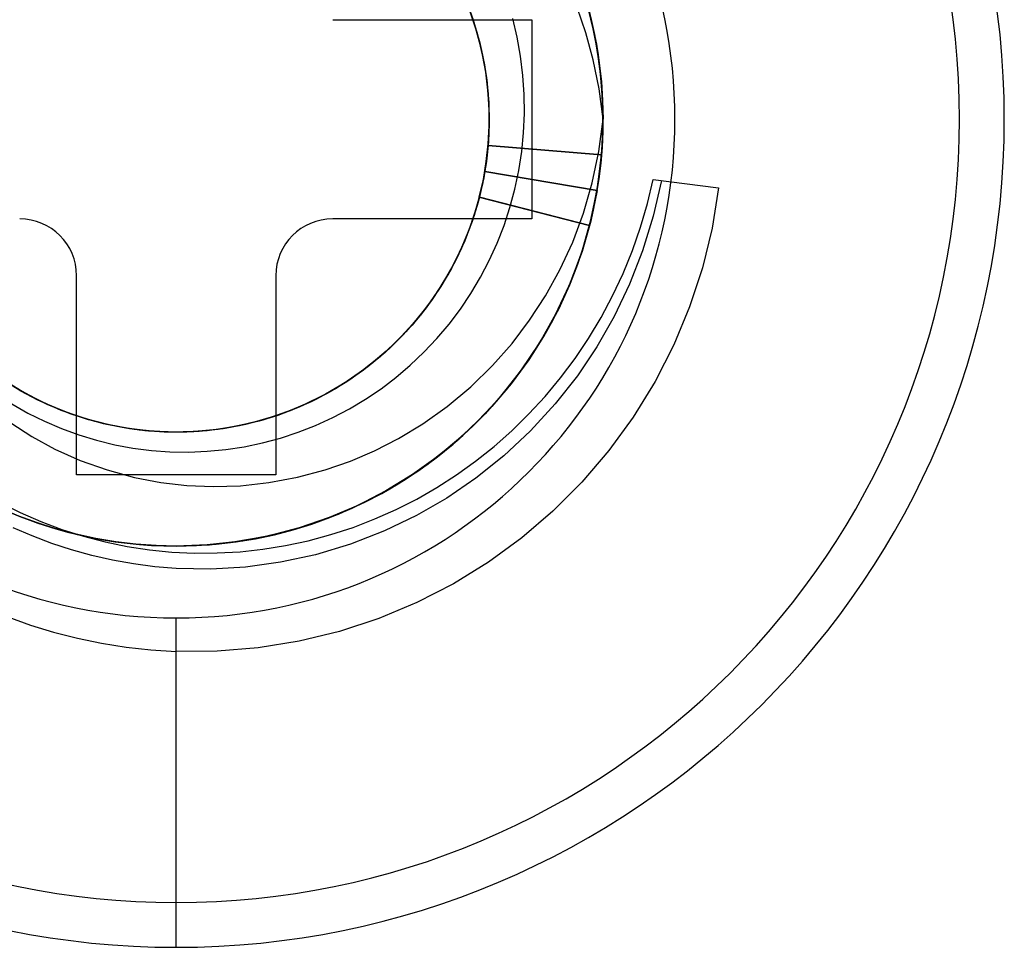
# Model space of a CAD drawing. Header units: millimetres. Extents: x -93 to 0, y 0 to 191.
# Tile 65 of 150: x -86.15 to -82.69, y 145.34 to 148.6. Entities that reach past the tile are written whole.
import ezdxf

# ---------------------------------------------------------------- set-up
doc = ezdxf.new("R2010")
doc.units = ezdxf.units.MM
doc.layers.add('MAIN-1', color=7, linetype='Continuous')
doc.layers.add('MAIN-2', color=7, linetype='Continuous')

msp = doc.modelspace()

# ---------------------------------------------------------------- linework, layer by layer
at = {"layer": 'MAIN-1'}
for p, q in [((-85.05, 148.6), (-84.35, 148.6)), ((-84.35, 148.6), (-84.35, 147.9)), ((-84.35, 147.9), (-85.05, 147.9)), ((-85.95, 147), (-85.95, 147.7)), ((-85.25, 147.7), (-85.25, 147)), ((-85.25, 147), (-85.95, 147))]:
    msp.add_line(p, q, dxfattribs=at)
for centre, radius, start, end in [((-85.6, 148.25), 1.7525, 90, 270), ((-85.6, 148.25), 1.7525, 270, 90), ((-86.15, 147.7), 0.2, 0, 90), ((-85.05, 147.7), 0.2, 90, 180)]:
    msp.add_arc(centre, radius, start, end, dxfattribs=at)
at = {"layer": 'MAIN-2'}
for p, q in [((-84.5833, 148.67), (-84.5557, 148.5953)), ((-84.5787, 148.6583), (-84.5519, 148.5831)), ((-84.5556, 148.598), (-84.5769, 148.6569)), ((-84.5753, 148.6498), (-84.549, 148.5746)), ((-84.5753, 148.649), (-84.5492, 148.5737)), ((-84.5743, 148.6474), (-84.5519, 148.5836)), ((-84.1603, 148.5535), (-84.1911, 148.6425)), ((-84.1398, 148.5924), (-84.1586, 148.6645)), ((-84.1387, 148.5872), (-84.1572, 148.6592)), ((-84.1529, 148.6447), (-84.1368, 148.5798)), ((-84.5698, 148.6356), (-84.5481, 148.5716)), ((-84.5674, 148.6279), (-84.5425, 148.5522)), ((-84.5657, 148.6231), (-84.5411, 148.5467)), ((-84.1351, 148.5714), (-84.1515, 148.6392)), ((-84.1344, 148.568), (-84.1508, 148.636)), ((-84.1329, 148.5618), (-84.1491, 148.6301)), ((-84.1306, 148.5497), (-84.1463, 148.6186)), ((-84.1294, 148.5445), (-84.145, 148.6133)), ((-84.1439, 148.6112), (-84.1298, 148.5482)), ((-85.05, 148.6), (-85.05, 148.6)), ((-84.5557, 148.5953), (-84.5336, 148.5188)), ((-84.5376, 148.5379), (-84.5556, 148.598)), ((-84.5519, 148.5836), (-84.5335, 148.5185)), ((-84.5519, 148.5831), (-84.5305, 148.5055)), ((-84.5492, 148.5737), (-84.5285, 148.4968)), ((-84.549, 148.5746), (-84.5283, 148.4975)), ((-84.4014, 148.538), (-84.4168, 148.6038)), ((-84.35, 148.6), (-84.35, 148.6)), ((-84.1246, 148.5194), (-84.1398, 148.5924)), ((-84.1238, 148.5146), (-84.1387, 148.5872)), ((-84.1368, 148.5798), (-84.1236, 148.5144)), ((-84.5481, 148.5716), (-84.5304, 148.5063)), ((-84.5425, 148.5522), (-84.5233, 148.4749)), ((-84.5411, 148.5467), (-84.5221, 148.4686)), ((-84.5232, 148.477), (-84.5376, 148.5379)), ((-84.3897, 148.4714), (-84.4014, 148.538)), ((-84.1343, 148.4585), (-84.1603, 148.5535)), ((-84.1217, 148.5028), (-84.1351, 148.5714)), ((-84.1212, 148.4989), (-84.1344, 148.568)), ((-84.1199, 148.4925), (-84.1329, 148.5618)), ((-84.1181, 148.4798), (-84.1306, 148.5497)), ((-84.1298, 148.5482), (-84.1185, 148.4847)), ((-84.1172, 148.4753), (-84.1294, 148.5445)), ((-84.5336, 148.5188), (-84.5171, 148.4408)), ((-84.5335, 148.5185), (-84.519, 148.4524)), ((-84.5305, 148.5055), (-84.5146, 148.4259)), ((-84.5304, 148.5063), (-84.5167, 148.4401)), ((-84.113, 148.4455), (-84.1246, 148.5194)), ((-84.1125, 148.4415), (-84.1238, 148.5146)), ((-84.1236, 148.5144), (-84.1133, 148.4486)), ((-84.5285, 148.4968), (-84.5133, 148.4185)), ((-84.5283, 148.4975), (-84.5133, 148.419)), ((-84.5233, 148.4749), (-84.5098, 148.3964)), ((-84.5121, 148.4152), (-84.5232, 148.477)), ((-84.3816, 148.4044), (-84.3897, 148.4714)), ((-84.1116, 148.4334), (-84.1217, 148.5028)), ((-84.1111, 148.4291), (-84.1212, 148.4989)), ((-84.11, 148.4224), (-84.1199, 148.4925)), ((-84.1185, 148.4847), (-84.1109, 148.4295)), ((-84.1088, 148.4092), (-84.1181, 148.4798)), ((-84.1082, 148.4056), (-84.1172, 148.4753)), ((-84.5221, 148.4686), (-84.5089, 148.3891)), ((-84.519, 148.4524), (-84.5086, 148.3856)), ((-84.5171, 148.4408), (-84.5061, 148.3619)), ((-84.5167, 148.4401), (-84.5071, 148.3731)), ((-84.1139, 148.3574), (-84.1343, 148.4585)), ((-84.1133, 148.4486), (-84.106, 148.3824)), ((-84.1051, 148.3709), (-84.113, 148.4455)), ((-84.1048, 148.368), (-84.1125, 148.4415)), ((-84.5146, 148.4259), (-84.5045, 148.3451)), ((-84.5133, 148.419), (-84.504, 148.3396)), ((-84.5133, 148.4185), (-84.5038, 148.3394)), ((-84.5046, 148.3529), (-84.5121, 148.4152)), ((-84.3772, 148.3371), (-84.3816, 148.4044)), ((-84.1046, 148.3636), (-84.1116, 148.4334)), ((-84.1042, 148.3589), (-84.1111, 148.4291)), ((-84.1109, 148.4295), (-84.1053, 148.374)), ((-84.1035, 148.3518), (-84.11, 148.4224)), ((-84.1029, 148.3383), (-84.1088, 148.4092)), ((-84.1025, 148.3356), (-84.1082, 148.4056)), ((-84.5098, 148.3964), (-84.5021, 148.3172)), ((-84.5089, 148.3891), (-84.5016, 148.3087)), ((-84.5086, 148.3856), (-84.5023, 148.3183)), ((-84.5071, 148.3731), (-84.5016, 148.3057)), ((-84.106, 148.3824), (-84.1017, 148.3162)), ((-84.1053, 148.374), (-84.1018, 148.3184)), ((-84.1009, 148.2961), (-84.1051, 148.3709)), ((-84.1008, 148.2942), (-84.1048, 148.368)), ((-84.5061, 148.3619), (-84.5009, 148.2823)), ((-84.5005, 148.2901), (-84.5046, 148.3529)), ((-84.5045, 148.3451), (-84.5003, 148.2639)), ((-84.504, 148.3396), (-84.5005, 148.2598)), ((-84.5038, 148.3394), (-84.5001, 148.2599)), ((-84.3765, 148.2699), (-84.3772, 148.3371)), ((-84.1002, 148.25), (-84.1139, 148.3574)), ((-84.1009, 148.2934), (-84.1046, 148.3636)), ((-84.1007, 148.2885), (-84.1042, 148.3589)), ((-84.1004, 148.2809), (-84.1035, 148.3518)), ((-84.1003, 148.267), (-84.1029, 148.3383)), ((-84.1002, 148.2652), (-84.1025, 148.3356)), ((-84.5023, 148.3183), (-84.5001, 148.2507)), ((-84.5021, 148.3172), (-84.5003, 148.2375)), ((-84.5016, 148.3087), (-84.5003, 148.2279)), ((-84.5016, 148.3057), (-84.5002, 148.2381)), ((-84.1018, 148.3184), (-84.1003, 148.2626)), ((-84.1017, 148.3162), (-84.1002, 148.25)), ((-84.1004, 148.2214), (-84.1009, 148.2961)), ((-84.5003, 148.2639), (-84.5021, 148.1827)), ((-84.5009, 148.2823), (-84.5013, 148.2027)), ((-84.5001, 148.2271), (-84.5005, 148.2901)), ((-84.3794, 148.2029), (-84.3765, 148.2699)), ((-84.1012, 148.1958), (-84.1003, 148.267)), ((-84.1012, 148.1948), (-84.1002, 148.2652)), ((-84.1005, 148.2231), (-84.1009, 148.2934)), ((-84.1004, 148.2204), (-84.1008, 148.2942)), ((-84.1003, 148.2626), (-84.1008, 148.207)), ((-84.1005, 148.2182), (-84.1007, 148.2885)), ((-84.1006, 148.2098), (-84.1004, 148.2809)), ((-84.5003, 148.2279), (-84.505, 148.147)), ((-84.5003, 148.2375), (-84.5041, 148.158)), ((-84.5033, 148.164), (-84.5001, 148.2271)), ((-84.5002, 148.2381), (-84.503, 148.1705)), ((-84.5005, 148.2598), (-84.5026, 148.1801)), ((-84.5001, 148.2599), (-84.5022, 148.1803)), ((-84.5001, 148.2507), (-84.502, 148.1831)), ((-84.115, 148.1362), (-84.1002, 148.25)), ((-84.5013, 148.2027), (-84.5075, 148.1232)), ((-84.386, 148.1362), (-84.3794, 148.2029)), ((-84.1055, 148.1245), (-84.1012, 148.1948)), ((-84.1054, 148.1245), (-84.1012, 148.1958)), ((-84.1042, 148.139), (-84.1006, 148.2098)), ((-84.1037, 148.147), (-84.1004, 148.2214)), ((-84.1037, 148.1466), (-84.1004, 148.2204)), ((-84.1036, 148.148), (-84.1005, 148.2182)), ((-84.1008, 148.207), (-84.1035, 148.1513)), ((-84.1034, 148.1528), (-84.1005, 148.2231)), ((-84.5041, 148.158), (-84.5118, 148.0908)), ((-84.5026, 148.1801), (-84.5104, 148.1009)), ((-84.5022, 148.1803), (-84.5103, 148.1011)), ((-84.5102, 148.1011), (-84.5033, 148.164)), ((-84.5021, 148.1827), (-84.51, 148.102)), ((-84.503, 148.1705), (-84.5099, 148.1033)), ((-84.502, 148.1831), (-84.5082, 148.1158)), ((-84.5041, 148.158), (-84.1054, 148.1245)), ((-84.5041, 148.158), (-84.5041, 148.158)), ((-84.1055, 148.1245), (-84.5041, 148.158)), ((-84.5075, 148.1232), (-84.5194, 148.0445)), ((-84.505, 148.147), (-84.5157, 148.0666)), ((-84.3961, 148.0701), (-84.386, 148.1362)), ((-84.1379, 148.0264), (-84.115, 148.1362)), ((-84.12, 148.0072), (-84.1055, 148.1245)), ((-84.1195, 148.009), (-84.1054, 148.1245)), ((-84.1111, 148.0687), (-84.1042, 148.139)), ((-84.1107, 148.0731), (-84.1037, 148.147)), ((-84.1106, 148.073), (-84.1037, 148.1466)), ((-84.11, 148.0781), (-84.1036, 148.148)), ((-84.1096, 148.0824), (-84.1034, 148.1528)), ((-84.1035, 148.1513), (-84.1081, 148.0959)), ((-84.5103, 148.1011), (-84.5241, 148.0226)), ((-84.51, 148.102), (-84.524, 148.0221)), ((-84.5104, 148.1009), (-84.5239, 148.0225)), ((-84.5118, 148.0908), (-84.5235, 148.0242)), ((-84.5099, 148.1033), (-84.5209, 148.0366)), ((-84.5207, 148.0385), (-84.5102, 148.1011)), ((-84.5082, 148.1158), (-84.5186, 148.049)), ((-84.1081, 148.0959), (-84.1149, 148.0406)), ((-84.5157, 148.0666), (-84.5317, 147.9886)), ((-84.5158, 148.0666), (-84.1212, 147.9999)), ((-84.5157, 148.0666), (-84.5158, 148.0666)), ((-84.1212, 147.9999), (-84.5157, 148.0666)), ((-84.4099, 148.0047), (-84.3961, 148.0701)), ((-84.1213, 147.9991), (-84.1111, 148.0687)), ((-84.1212, 147.9999), (-84.1107, 148.0731)), ((-84.1212, 147.9999), (-84.1106, 148.073)), ((-84.1197, 148.0087), (-84.11, 148.0781)), ((-84.1191, 148.0124), (-84.1096, 148.0824)), ((-84.524, 148.0221), (-84.5438, 147.9435)), ((-84.5241, 148.0226), (-84.5435, 147.9453)), ((-84.5239, 148.0225), (-84.543, 147.9455)), ((-84.5235, 148.0242), (-84.5393, 147.9585)), ((-84.5194, 148.0445), (-84.5371, 147.9669)), ((-84.5209, 148.0366), (-84.5361, 147.9707)), ((-84.5348, 147.9765), (-84.5207, 148.0385)), ((-84.5186, 148.049), (-84.5331, 147.983)), ((-84.1687, 147.9203), (-84.1379, 148.0264)), ((-84.1149, 148.0406), (-84.1237, 147.9857)), ((-83.9441, 147.9538), (-83.9239, 148.0383)), ((-83.9239, 148.0383), (-83.6938, 148.0092)), ((-83.9239, 148.0383), (-83.9239, 148.0383)), ((-83.8948, 148.0346), (-83.9234, 147.9094)), ((-84.5317, 147.9886), (-84.5533, 147.9119)), ((-84.4272, 147.9403), (-84.4099, 148.0047)), ((-84.1439, 147.8906), (-84.1212, 147.9999)), ((-84.1437, 147.8917), (-84.12, 148.0072)), ((-84.1212, 147.9999), (-84.1435, 147.8918)), ((-84.1427, 147.8948), (-84.1195, 148.009)), ((-84.1347, 147.93), (-84.1213, 147.9991)), ((-84.1237, 147.9857), (-84.1345, 147.9311)), ((-84.1325, 147.9399), (-84.1197, 148.0087)), ((-84.1319, 147.9431), (-84.1191, 148.0124)), ((-83.6938, 148.0092), (-83.7169, 147.8672)), ((-84.5371, 147.9669), (-84.5605, 147.8907)), ((-84.5393, 147.9585), (-84.5592, 147.8939)), ((-84.5348, 147.9765), (-84.5578, 147.8989)), ((-84.5361, 147.9707), (-84.5553, 147.9059)), ((-84.5331, 147.983), (-84.5515, 147.9179)), ((-84.5348, 147.9765), (-84.1473, 147.877)), ((-84.5348, 147.9765), (-84.5348, 147.9765)), ((-84.1472, 147.877), (-84.5347, 147.9765)), ((-83.9685, 147.8704), (-83.9441, 147.9538)), ((-84.5515, 147.9179), (-84.574, 147.8541)), ((-84.5438, 147.9435), (-84.5693, 147.8667)), ((-84.5435, 147.9453), (-84.5683, 147.8696)), ((-84.543, 147.9455), (-84.5677, 147.8702)), ((-84.448, 147.8769), (-84.4272, 147.9403)), ((-84.2068, 147.8183), (-84.1687, 147.9203)), ((-84.1514, 147.8617), (-84.1347, 147.93)), ((-84.1486, 147.872), (-84.1325, 147.9399)), ((-84.1478, 147.8746), (-84.1319, 147.9431)), ((-84.1345, 147.9311), (-84.1473, 147.877)), ((-85.05, 147.9), (-85.05, 147.9)), ((-84.5605, 147.8907), (-84.5894, 147.8165)), ((-84.5578, 147.8989), (-84.5862, 147.8234)), ((-84.5592, 147.8939), (-84.5831, 147.8307)), ((-84.5533, 147.9119), (-84.5805, 147.8371)), ((-84.5553, 147.9059), (-84.5785, 147.8424)), ((-84.35, 147.9), (-84.35, 147.9)), ((-84.1763, 147.7786), (-84.1437, 147.8917)), ((-84.1748, 147.7825), (-84.1427, 147.8948)), ((-84.1747, 147.7835), (-84.1439, 147.8906)), ((-84.1435, 147.8918), (-84.1738, 147.7856)), ((-83.9234, 147.9094), (-83.9609, 147.7877)), ((-84.5693, 147.8667), (-84.6002, 147.7923)), ((-84.574, 147.8541), (-84.6002, 147.7917)), ((-84.5683, 147.8696), (-84.5985, 147.7958)), ((-84.5677, 147.8702), (-84.5978, 147.797)), ((-84.4722, 147.8148), (-84.448, 147.8769)), ((-84.1473, 147.877), (-84.1766, 147.7769)), ((-84.1712, 147.7941), (-84.1514, 147.8617)), ((-84.1677, 147.805), (-84.1486, 147.872)), ((-84.1669, 147.8074), (-84.1478, 147.8746)), ((-83.997, 147.7885), (-83.9685, 147.8704)), ((-83.7169, 147.8672), (-83.751, 147.7275)), ((-84.5894, 147.8165), (-84.6235, 147.7445)), ((-84.5862, 147.8234), (-84.62, 147.7504)), ((-84.5805, 147.8371), (-84.613, 147.7644)), ((-84.5831, 147.8307), (-84.6109, 147.769)), ((-84.5785, 147.8424), (-84.6055, 147.7804)), ((-84.4998, 147.7542), (-84.4722, 147.8148)), ((-84.2515, 147.7214), (-84.2068, 147.8183)), ((-84.6055, 147.7804), (-84.6363, 147.7201)), ((-84.6002, 147.7923), (-84.6361, 147.7208)), ((-84.5985, 147.7958), (-84.6339, 147.7244)), ((-84.5978, 147.797), (-84.6331, 147.7261)), ((-84.6002, 147.7917), (-84.6302, 147.7311)), ((-84.2177, 147.6683), (-84.1763, 147.7786)), ((-84.2157, 147.6727), (-84.1748, 147.7825)), ((-84.2133, 147.6789), (-84.1747, 147.7835)), ((-84.1766, 147.7769), (-84.2129, 147.6792)), ((-84.1738, 147.7856), (-84.2119, 147.682)), ((-84.1942, 147.7275), (-84.1712, 147.7941)), ((-84.1899, 147.7391), (-84.1677, 147.805)), ((-84.189, 147.7413), (-84.1669, 147.8074)), ((-84.0298, 147.708), (-83.997, 147.7885)), ((-83.9609, 147.7877), (-84.0071, 147.67)), ((-84.6235, 147.7445), (-84.6627, 147.6751)), ((-84.62, 147.7504), (-84.6591, 147.6803)), ((-84.613, 147.7644), (-84.6509, 147.6944)), ((-84.6109, 147.769), (-84.6423, 147.7092)), ((-84.5305, 147.6953), (-84.4998, 147.7542)), ((-84.6423, 147.7092), (-84.6774, 147.6513)), ((-84.6361, 147.7208), (-84.6766, 147.6526)), ((-84.6339, 147.7244), (-84.6744, 147.6558)), ((-84.6331, 147.7261), (-84.6734, 147.6579)), ((-84.6363, 147.7201), (-84.6706, 147.6618)), ((-84.6302, 147.7311), (-84.6638, 147.6725)), ((-84.302, 147.63), (-84.2515, 147.7214)), ((-84.2202, 147.6619), (-84.1942, 147.7275)), ((-84.2152, 147.6742), (-84.1899, 147.7391)), ((-84.2143, 147.6763), (-84.189, 147.7413)), ((-84.0666, 147.6294), (-84.0298, 147.708)), ((-83.751, 147.7275), (-83.7958, 147.5908)), ((-85.95, 147.7), (-85.95, 147.7)), ((-85.25, 147.7), (-85.25, 147.7)), ((-84.6627, 147.6751), (-84.7067, 147.6087)), ((-84.6591, 147.6803), (-84.7032, 147.6133)), ((-84.6509, 147.6944), (-84.6937, 147.6272)), ((-84.5644, 147.6382), (-84.5305, 147.6953)), ((-84.2595, 147.5776), (-84.2133, 147.6789)), ((-84.2119, 147.682), (-84.2577, 147.5812)), ((-84.2129, 147.6792), (-84.2559, 147.5844)), ((-84.2435, 147.6105), (-84.2152, 147.6742)), ((-84.2426, 147.6123), (-84.2143, 147.6763)), ((-84.6766, 147.6526), (-84.7217, 147.5878)), ((-84.6744, 147.6558), (-84.7197, 147.5904)), ((-84.6734, 147.6579), (-84.7185, 147.5927)), ((-84.6774, 147.6513), (-84.7159, 147.5957)), ((-84.6706, 147.6618), (-84.7084, 147.6058)), ((-84.6638, 147.6725), (-84.701, 147.6161)), ((-84.6013, 147.5832), (-84.5644, 147.6382)), ((-84.2678, 147.5614), (-84.2177, 147.6683)), ((-84.2655, 147.5659), (-84.2157, 147.6727)), ((-84.2494, 147.5976), (-84.2202, 147.6619)), ((-84.0071, 147.67), (-84.061, 147.5573)), ((-84.7067, 147.6087), (-84.7554, 147.5456)), ((-84.7032, 147.6133), (-84.752, 147.5499)), ((-84.7084, 147.6058), (-84.7496, 147.5522)), ((-84.701, 147.6161), (-84.7417, 147.5621)), ((-84.6937, 147.6272), (-84.7413, 147.5632)), ((-84.358, 147.5438), (-84.302, 147.63)), ((-84.2748, 147.5479), (-84.2435, 147.6105)), ((-84.274, 147.5495), (-84.2426, 147.6123)), ((-84.1071, 147.5531), (-84.0666, 147.6294)), ((-84.7217, 147.5878), (-84.7714, 147.5265)), ((-84.7197, 147.5904), (-84.7698, 147.5285)), ((-84.7185, 147.5927), (-84.7682, 147.5307)), ((-84.7159, 147.5957), (-84.7578, 147.5426)), ((-84.6412, 147.5302), (-84.6013, 147.5832)), ((-84.3131, 147.48), (-84.2595, 147.5776)), ((-84.2577, 147.5812), (-84.3114, 147.4832)), ((-84.2559, 147.5844), (-84.3054, 147.4928)), ((-84.2816, 147.5347), (-84.2494, 147.5976)), ((-83.7958, 147.5908), (-83.8513, 147.4575)), ((-84.7554, 147.5456), (-84.8085, 147.4862)), ((-84.752, 147.5499), (-84.8052, 147.4902)), ((-84.7578, 147.5426), (-84.8028, 147.4921)), ((-84.7496, 147.5522), (-84.7941, 147.5013)), ((-84.7413, 147.5632), (-84.7933, 147.5028)), ((-84.7417, 147.5621), (-84.7857, 147.5107)), ((-84.4196, 147.4623), (-84.358, 147.5438)), ((-84.3261, 147.4588), (-84.2678, 147.5614)), ((-84.3233, 147.4631), (-84.2655, 147.5659)), ((-84.3167, 147.4733), (-84.2816, 147.5347)), ((-84.3091, 147.4866), (-84.2748, 147.5479)), ((-84.3083, 147.4881), (-84.274, 147.5495)), ((-84.1512, 147.4795), (-84.1071, 147.5531)), ((-84.061, 147.5573), (-84.1218, 147.4506)), ((-84.7933, 147.5028), (-84.8495, 147.4463)), ((-84.7941, 147.5013), (-84.8417, 147.4533)), ((-84.7857, 147.5107), (-84.8327, 147.4621)), ((-84.7714, 147.5265), (-84.8255, 147.4689)), ((-84.7698, 147.5285), (-84.8243, 147.4704)), ((-84.7682, 147.5307), (-84.8221, 147.4725)), ((-84.684, 147.4796), (-84.6412, 147.5302)), ((-84.8255, 147.4689), (-84.8837, 147.4154)), ((-84.8243, 147.4704), (-84.8829, 147.4164)), ((-84.8221, 147.4725), (-84.8801, 147.4183)), ((-84.8085, 147.4862), (-84.8658, 147.4309)), ((-84.8052, 147.4902), (-84.8623, 147.4346)), ((-84.8028, 147.4921), (-84.8508, 147.4446)), ((-84.7295, 147.4314), (-84.684, 147.4796)), ((-84.3737, 147.3868), (-84.3131, 147.48)), ((-84.3114, 147.4832), (-84.3725, 147.3888)), ((-84.3054, 147.4928), (-84.3612, 147.4047)), ((-84.3548, 147.4137), (-84.3167, 147.4733)), ((-84.3463, 147.4269), (-84.3091, 147.4866)), ((-84.3456, 147.428), (-84.3083, 147.4881)), ((-84.1986, 147.4089), (-84.1512, 147.4795)), ((-84.8658, 147.4309), (-84.927, 147.38)), ((-84.8623, 147.4346), (-84.923, 147.3834)), ((-84.8495, 147.4463), (-84.9095, 147.3939)), ((-84.8508, 147.4446), (-84.9018, 147.4001)), ((-84.8417, 147.4533), (-84.8921, 147.4082)), ((-84.8327, 147.4621), (-84.8826, 147.4164)), ((-84.7775, 147.3857), (-84.7295, 147.4314)), ((-84.4882, 147.3846), (-84.4196, 147.4623)), ((-84.3917, 147.3616), (-84.3261, 147.4588)), ((-84.3886, 147.3656), (-84.3233, 147.4631)), ((-84.1218, 147.4506), (-84.1904, 147.3487)), ((-83.8513, 147.4575), (-83.9174, 147.3279)), ((-84.9018, 147.4001), (-84.9554, 147.3589)), ((-84.8837, 147.4154), (-84.9457, 147.3662)), ((-84.8829, 147.4164), (-84.9452, 147.3667)), ((-84.8921, 147.4082), (-84.9452, 147.3664)), ((-84.8801, 147.4183), (-84.9419, 147.3686)), ((-84.8826, 147.4164), (-84.9352, 147.3739)), ((-84.3612, 147.4047), (-84.4233, 147.3204)), ((-84.3956, 147.356), (-84.3548, 147.4137)), ((-84.3863, 147.3688), (-84.3463, 147.4269)), ((-84.3858, 147.3697), (-84.3456, 147.428)), ((-84.2494, 147.3412), (-84.1986, 147.4089)), ((-84.9457, 147.3662), (-85.0111, 147.3214)), ((-84.9452, 147.3667), (-85.0109, 147.3215)), ((-84.9419, 147.3686), (-85.0071, 147.3236)), ((-84.9452, 147.3664), (-85.0008, 147.3278)), ((-84.927, 147.38), (-84.9918, 147.3337)), ((-84.9352, 147.3739), (-84.9902, 147.3346)), ((-84.923, 147.3834), (-84.9873, 147.3366)), ((-84.9095, 147.3939), (-84.9732, 147.3461)), ((-84.8278, 147.3429), (-84.7775, 147.3857)), ((-84.5652, 147.31), (-84.4882, 147.3846)), ((-84.4644, 147.2705), (-84.3917, 147.3616)), ((-84.461, 147.2739), (-84.3886, 147.3656)), ((-84.4408, 147.2985), (-84.3737, 147.3868)), ((-84.3725, 147.3888), (-84.4403, 147.2993)), ((-84.4292, 147.3125), (-84.3863, 147.3688)), ((-84.4288, 147.3131), (-84.3858, 147.3697)), ((-86.1477, 147.2965), (-86.2153, 147.3387)), ((-86.1452, 147.2949), (-86.2125, 147.3367)), ((-86.1358, 147.2894), (-86.2035, 147.3303)), ((-86.1457, 147.295), (-86.2034, 147.3303)), ((-84.9918, 147.3337), (-85.0599, 147.2922)), ((-85.0008, 147.3278), (-85.0586, 147.2926)), ((-84.9873, 147.3366), (-85.055, 147.2945)), ((-84.9902, 147.3346), (-85.0476, 147.2988)), ((-84.9732, 147.3461), (-85.0402, 147.3031)), ((-84.9554, 147.3589), (-85.0114, 147.321)), ((-84.8803, 147.303), (-84.8278, 147.3429)), ((-84.4391, 147.3003), (-84.3956, 147.356)), ((-84.3034, 147.2763), (-84.2494, 147.3412)), ((-84.1904, 147.3487), (-84.2685, 147.2498)), ((-83.9174, 147.3279), (-83.9938, 147.2034)), ((-86.1283, 147.2852), (-86.1966, 147.326)), ((-86.1218, 147.2821), (-86.1905, 147.3223)), ((-86.1084, 147.2749), (-86.1777, 147.3141)), ((-86.1084, 147.2748), (-86.1674, 147.3079)), ((-86.0972, 147.269), (-86.1566, 147.3014)), ((-86.0772, 147.2592), (-86.1477, 147.2965)), ((-86.086, 147.2633), (-86.1457, 147.295)), ((-86.0755, 147.2581), (-86.1452, 147.2949)), ((-85.055, 147.2945), (-85.1258, 147.2574)), ((-85.0586, 147.2926), (-85.1184, 147.2611)), ((-85.0402, 147.3031), (-85.1102, 147.2652)), ((-85.0476, 147.2988), (-85.1071, 147.2666)), ((-85.0109, 147.3215), (-85.0796, 147.2812)), ((-85.0111, 147.3214), (-85.0796, 147.2813)), ((-85.0071, 147.3236), (-85.0753, 147.2835)), ((-85.0114, 147.321), (-85.0696, 147.2866)), ((-84.9349, 147.2661), (-84.8803, 147.303)), ((-84.6482, 147.2405), (-84.5652, 147.31)), ((-84.4403, 147.2993), (-84.5143, 147.2154)), ((-84.5142, 147.2156), (-84.4408, 147.2985)), ((-84.4233, 147.3204), (-84.4911, 147.2405)), ((-84.4852, 147.2467), (-84.4391, 147.3003)), ((-84.4749, 147.2582), (-84.4292, 147.3125)), ((-84.4745, 147.2586), (-84.4288, 147.3131)), ((-86.0653, 147.2535), (-86.1358, 147.2894)), ((-86.0571, 147.2495), (-86.1283, 147.2852)), ((-86.0506, 147.247), (-86.1218, 147.2821)), ((-86.0364, 147.2407), (-86.1084, 147.2749)), ((-86.0475, 147.2453), (-86.1084, 147.2748)), ((-86.036, 147.2403), (-86.0972, 147.269)), ((-86.0244, 147.2354), (-86.086, 147.2633)), ((-86.0043, 147.2271), (-86.0772, 147.2592)), ((-86.0034, 147.2266), (-86.0755, 147.2581)), ((-85.1102, 147.2652), (-85.1829, 147.2325)), ((-85.1184, 147.2611), (-85.18, 147.2333)), ((-85.1071, 147.2666), (-85.1684, 147.2382)), ((-85.0796, 147.2812), (-85.1511, 147.2459)), ((-85.0796, 147.2813), (-85.151, 147.2461)), ((-85.0753, 147.2835), (-85.1461, 147.2484)), ((-85.0599, 147.2922), (-85.1307, 147.2556)), ((-85.0696, 147.2866), (-85.1298, 147.2558)), ((-84.9915, 147.2323), (-84.9349, 147.2661)), ((-84.544, 147.1851), (-84.4644, 147.2705)), ((-84.5407, 147.188), (-84.461, 147.2739)), ((-84.5233, 147.2059), (-84.4749, 147.2582)), ((-84.5228, 147.2063), (-84.4745, 147.2586)), ((-84.3605, 147.2143), (-84.3034, 147.2763)), ((-86.1776, 147.2498), (-86.1211, 147.2176)), ((-85.9923, 147.2227), (-86.0653, 147.2535)), ((-85.9834, 147.2192), (-86.0571, 147.2495)), ((-85.9772, 147.2171), (-86.0506, 147.247)), ((-85.9849, 147.2196), (-86.0475, 147.2453)), ((-85.9621, 147.2118), (-86.0364, 147.2407)), ((-85.9731, 147.2154), (-86.036, 147.2403)), ((-85.9612, 147.2112), (-86.0244, 147.2354)), ((-85.9293, 147.2004), (-86.0043, 147.2271)), ((-85.929, 147.2004), (-86.0034, 147.2266)), ((-85.2039, 147.2242), (-85.2792, 147.1981)), ((-85.1993, 147.2257), (-85.2749, 147.1994)), ((-85.1829, 147.2325), (-85.2577, 147.205)), ((-85.1918, 147.2287), (-85.2553, 147.2055)), ((-85.18, 147.2333), (-85.2433, 147.2095)), ((-85.1684, 147.2382), (-85.2314, 147.2137)), ((-85.151, 147.2461), (-85.225, 147.216)), ((-85.1511, 147.2459), (-85.2248, 147.216)), ((-85.1461, 147.2484), (-85.2192, 147.2185)), ((-85.1307, 147.2556), (-85.2039, 147.2242)), ((-85.1258, 147.2574), (-85.1993, 147.2257)), ((-85.1298, 147.2558), (-85.1918, 147.2287)), ((-85.05, 147.2016), (-84.9915, 147.2323)), ((-84.7336, 147.1795), (-84.6482, 147.2405)), ((-84.4911, 147.2405), (-84.5643, 147.1655)), ((-84.5337, 147.1954), (-84.4852, 147.2467)), ((-84.2685, 147.2498), (-84.3554, 147.1549)), ((-86.1211, 147.2176), (-86.063, 147.1886)), ((-86.063, 147.1886), (-86.0033, 147.163)), ((-85.917, 147.1971), (-85.9923, 147.2227)), ((-85.9209, 147.1979), (-85.9849, 147.2196)), ((-85.9078, 147.1943), (-85.9834, 147.2192)), ((-85.902, 147.1925), (-85.9772, 147.2171)), ((-85.9088, 147.1944), (-85.9731, 147.2154)), ((-85.886, 147.1882), (-85.9621, 147.2118)), ((-85.8967, 147.191), (-85.9612, 147.2112)), ((-85.8525, 147.1794), (-85.9293, 147.2004)), ((-85.8529, 147.1797), (-85.929, 147.2004)), ((-85.8557, 147.1801), (-85.9209, 147.1979)), ((-85.8402, 147.177), (-85.917, 147.1971)), ((-85.8434, 147.1773), (-85.9088, 147.1944)), ((-85.8305, 147.1748), (-85.9078, 147.1943)), ((-85.8253, 147.1734), (-85.902, 147.1925)), ((-85.8311, 147.1747), (-85.8967, 147.191)), ((-85.3011, 147.1914), (-85.379, 147.1724)), ((-85.3006, 147.1916), (-85.378, 147.1728)), ((-85.3079, 147.1896), (-85.3736, 147.1737)), ((-85.294, 147.1938), (-85.3702, 147.1745)), ((-85.2958, 147.1931), (-85.3613, 147.1764)), ((-85.2792, 147.1981), (-85.3562, 147.1775)), ((-85.2749, 147.1994), (-85.3521, 147.1787)), ((-85.2577, 147.205), (-85.3343, 147.183)), ((-85.2553, 147.2055), (-85.3201, 147.1862)), ((-85.2433, 147.2095), (-85.3079, 147.1896)), ((-85.225, 147.216), (-85.3011, 147.1914)), ((-85.2248, 147.216), (-85.3006, 147.1916)), ((-85.2314, 147.2137), (-85.2958, 147.1931)), ((-85.2192, 147.2185), (-85.294, 147.1938)), ((-85.11, 147.1742), (-85.05, 147.2016)), ((-84.5143, 147.2154), (-84.5942, 147.1375)), ((-84.5932, 147.1384), (-84.5142, 147.2156)), ((-84.5844, 147.1465), (-84.5337, 147.1954)), ((-84.5742, 147.1559), (-84.5233, 147.2059)), ((-84.5735, 147.1564), (-84.5228, 147.2063)), ((-84.4205, 147.1554), (-84.3605, 147.2143)), ((-83.9938, 147.2034), (-84.0796, 147.0854)), ((-86.1817, 147.1837), (-86.1073, 147.1354)), ((-86.0033, 147.163), (-85.9421, 147.1407)), ((-85.8084, 147.1701), (-85.886, 147.1882)), ((-85.7895, 147.1665), (-85.8557, 147.1801)), ((-85.7754, 147.1644), (-85.8529, 147.1797)), ((-85.7743, 147.1641), (-85.8525, 147.1794)), ((-85.777, 147.1643), (-85.8434, 147.1773)), ((-85.7622, 147.1624), (-85.8402, 147.177)), ((-85.7645, 147.1624), (-85.8311, 147.1747)), ((-85.752, 147.161), (-85.8305, 147.1748)), ((-85.7473, 147.1599), (-85.8253, 147.1734)), ((-85.7297, 147.1577), (-85.8084, 147.1701)), ((-85.7225, 147.157), (-85.7895, 147.1665)), ((-85.71, 147.1555), (-85.777, 147.1643)), ((-85.6968, 147.1547), (-85.7754, 147.1644)), ((-85.6952, 147.1545), (-85.7743, 147.1641)), ((-85.6974, 147.1543), (-85.7645, 147.1624)), ((-85.6836, 147.1534), (-85.7622, 147.1624)), ((-85.6727, 147.1527), (-85.752, 147.161)), ((-85.6684, 147.1522), (-85.7473, 147.1599)), ((-85.6503, 147.1512), (-85.7297, 147.1577)), ((-85.6551, 147.1516), (-85.7225, 147.157)), ((-85.6426, 147.1509), (-85.71, 147.1555)), ((-85.63, 147.1504), (-85.6974, 147.1543)), ((-85.6175, 147.1505), (-85.6968, 147.1547)), ((-85.6156, 147.1505), (-85.6952, 147.1545)), ((-85.5096, 147.1541), (-85.589, 147.1503)), ((-85.5074, 147.1541), (-85.5749, 147.1505)), ((-85.4912, 147.1556), (-85.5707, 147.1505)), ((-85.4949, 147.1552), (-85.5623, 147.1507)), ((-85.458, 147.1593), (-85.5377, 147.1521)), ((-85.4566, 147.1597), (-85.5359, 147.1523)), ((-85.4477, 147.1607), (-85.526, 147.1525)), ((-85.4527, 147.16), (-85.5199, 147.1531)), ((-85.4344, 147.1626), (-85.5135, 147.1535)), ((-85.4304, 147.1636), (-85.5096, 147.1541)), ((-85.4402, 147.1619), (-85.5074, 147.1541)), ((-85.4278, 147.1638), (-85.4949, 147.1552)), ((-85.4123, 147.1665), (-85.4912, 147.1556)), ((-85.379, 147.1724), (-85.458, 147.1593)), ((-85.378, 147.1728), (-85.4566, 147.1597)), ((-85.3859, 147.1711), (-85.4527, 147.16)), ((-85.3702, 147.1745), (-85.4477, 147.1607)), ((-85.3736, 147.1737), (-85.4402, 147.1619)), ((-85.3562, 147.1775), (-85.4344, 147.1626)), ((-85.3521, 147.1787), (-85.4304, 147.1636)), ((-85.3613, 147.1764), (-85.4278, 147.1638)), ((-85.3343, 147.183), (-85.4123, 147.1665)), ((-85.3201, 147.1862), (-85.3859, 147.1711)), ((-85.1712, 147.1503), (-85.11, 147.1742)), ((-84.8191, 147.1278), (-84.7336, 147.1795)), ((-84.5643, 147.1655), (-84.6422, 147.096)), ((-84.6303, 147.106), (-84.544, 147.1851)), ((-84.6273, 147.1083), (-84.5407, 147.188)), ((-84.6273, 147.1084), (-84.5742, 147.1559)), ((-84.6263, 147.1091), (-84.5735, 147.1564)), ((-84.4831, 147.1), (-84.4205, 147.1554)), ((-84.3554, 147.1549), (-84.4489, 147.0674)), ((-86.1073, 147.1354), (-86.0264, 147.0909)), ((-85.9421, 147.1407), (-85.8796, 147.1218)), ((-85.8796, 147.1218), (-85.8161, 147.1063)), ((-85.6047, 147.15), (-85.6836, 147.1534)), ((-85.5931, 147.1502), (-85.6727, 147.1527)), ((-85.589, 147.1503), (-85.6684, 147.1522)), ((-85.5875, 147.1503), (-85.6551, 147.1516)), ((-85.5707, 147.1505), (-85.6503, 147.1512)), ((-85.5749, 147.1505), (-85.6426, 147.1509)), ((-85.5623, 147.1507), (-85.63, 147.1504)), ((-85.5377, 147.1521), (-85.6175, 147.1505)), ((-85.5359, 147.1523), (-85.6156, 147.1505)), ((-85.526, 147.1525), (-85.6047, 147.15)), ((-85.5135, 147.1535), (-85.5931, 147.1502)), ((-85.5199, 147.1531), (-85.5875, 147.1503)), ((-85.2969, 147.1127), (-85.2336, 147.1297)), ((-85.2336, 147.1297), (-85.1712, 147.1503)), ((-84.9035, 147.0844), (-84.8191, 147.1278)), ((-84.5942, 147.1375), (-84.6793, 147.066)), ((-84.6777, 147.0674), (-84.5932, 147.1384)), ((-84.6371, 147.1001), (-84.5844, 147.1465)), ((-86.0264, 147.0909), (-85.9378, 147.0512)), ((-85.8161, 147.1063), (-85.752, 147.0944)), ((-85.752, 147.0944), (-85.6873, 147.0862)), ((-85.6873, 147.0862), (-85.6223, 147.0815)), ((-85.4914, 147.0832), (-85.426, 147.0894)), ((-85.426, 147.0894), (-85.3611, 147.0993)), ((-85.3611, 147.0993), (-85.2969, 147.1127)), ((-84.6422, 147.096), (-84.7243, 147.0323)), ((-84.7228, 147.0336), (-84.6303, 147.106)), ((-84.7198, 147.0356), (-84.6273, 147.1083)), ((-84.6916, 147.0565), (-84.6371, 147.1001)), ((-84.6821, 147.0638), (-84.6273, 147.1084)), ((-84.6811, 147.0645), (-84.6263, 147.1091)), ((-84.548, 147.0482), (-84.4831, 147.1)), ((-84.0796, 147.0854), (-84.1741, 146.9748)), ((-85.9378, 147.0512), (-85.8427, 147.0175)), ((-85.6223, 147.0815), (-85.5569, 147.0806)), ((-85.5569, 147.0806), (-85.4914, 147.0832)), ((-84.9878, 147.0481), (-84.9035, 147.0844)), ((-84.6793, 147.066), (-84.7692, 147.0013)), ((-84.7676, 147.0025), (-84.6777, 147.0674)), ((-84.7478, 147.0157), (-84.6916, 147.0565)), ((-84.7385, 147.0222), (-84.6821, 147.0638)), ((-84.7375, 147.0229), (-84.6811, 147.0645)), ((-84.4489, 147.0674), (-84.5472, 146.9887)), ((-85.8427, 147.0175), (-85.7464, 146.9911)), ((-85.1734, 146.9924), (-85.0766, 147.0177)), ((-85.0766, 147.0177), (-84.9878, 147.0481)), ((-84.8208, 146.9686), (-84.7228, 147.0336)), ((-84.8176, 146.9705), (-84.7198, 147.0356)), ((-84.7243, 147.0323), (-84.8104, 146.9747)), ((-84.8056, 146.9777), (-84.7478, 147.0157)), ((-84.7965, 146.9836), (-84.7385, 147.0222)), ((-84.7957, 146.9841), (-84.7375, 147.0229)), ((-84.615, 147.0002), (-84.548, 147.0482)), ((-85.95, 147), (-85.95, 147)), ((-85.7464, 146.9911), (-85.6537, 146.9731)), ((-85.2744, 146.9733), (-85.1734, 146.9924)), ((-85.25, 147), (-85.25, 147)), ((-84.7692, 147.0013), (-84.8632, 146.9437)), ((-84.8624, 146.9443), (-84.7676, 147.0025)), ((-84.8563, 146.9477), (-84.7965, 146.9836)), ((-84.8556, 146.948), (-84.7957, 146.9841)), ((-84.684, 146.9559), (-84.615, 147.0002)), ((-84.5472, 146.9887), (-84.6492, 146.9189)), ((-85.6537, 146.9731), (-85.5628, 146.9629)), ((-85.5628, 146.9629), (-85.4702, 146.9592)), ((-85.4702, 146.9592), (-85.3741, 146.9622)), ((-85.3741, 146.9622), (-85.2744, 146.9733)), ((-84.9235, 146.9116), (-84.8208, 146.9686)), ((-84.9203, 146.9131), (-84.8176, 146.9705)), ((-84.9181, 146.9144), (-84.8563, 146.9477)), ((-84.9174, 146.9147), (-84.8556, 146.948)), ((-84.8104, 146.9747), (-84.9005, 146.9232)), ((-84.8652, 146.9424), (-84.8056, 146.9777)), ((-84.7548, 146.9153), (-84.684, 146.9559)), ((-84.1741, 146.9748), (-84.2764, 146.8724)), ((-85.0272, 146.8638), (-84.9203, 146.9131)), ((-84.9005, 146.9232), (-84.9944, 146.878)), ((-84.9818, 146.8837), (-84.9181, 146.9144)), ((-84.981, 146.884), (-84.9174, 146.9147)), ((-84.8632, 146.9437), (-84.9613, 146.8932)), ((-84.9608, 146.8933), (-84.8624, 146.9443)), ((-84.9267, 146.9097), (-84.8652, 146.9424)), ((-84.8274, 146.8784), (-84.7548, 146.9153)), ((-84.6492, 146.9189), (-84.7554, 146.8574)), ((-86.2189, 146.903), (-86.1483, 146.8678)), ((-86.2137, 146.8815), (-86.1491, 146.8544)), ((-86.2133, 146.8813), (-86.1487, 146.8541)), ((-86.2132, 146.8812), (-86.1487, 146.8541)), ((-86.2115, 146.8807), (-86.1463, 146.8533)), ((-84.9944, 146.878), (-85.0914, 146.8392)), ((-84.9613, 146.8932), (-85.0628, 146.85)), ((-85.0622, 146.85), (-84.9608, 146.8933)), ((-85.0548, 146.8528), (-84.99, 146.8798)), ((-85.0471, 146.8559), (-84.9818, 146.8837)), ((-85.0462, 146.8563), (-84.981, 146.884)), ((-85.0301, 146.8628), (-84.9235, 146.9116)), ((-84.99, 146.8798), (-84.9267, 146.9097)), ((-84.9019, 146.8453), (-84.8274, 146.8784)), ((-86.1548, 146.8567), (-86.0881, 146.832)), ((-86.0869, 146.8313), (-86.1528, 146.8557)), ((-86.1517, 146.8553), (-86.0857, 146.8309)), ((-86.1506, 146.8551), (-86.084, 146.8306)), ((-86.1491, 146.8544), (-86.0831, 146.8302)), ((-86.1487, 146.8541), (-86.0828, 146.83)), ((-86.1487, 146.8541), (-86.0827, 146.83)), ((-86.1483, 146.8678), (-86.0758, 146.8362)), ((-86.1463, 146.8533), (-86.0799, 146.8291)), ((-85.0628, 146.85), (-85.1674, 146.8142)), ((-85.1665, 146.8144), (-85.0622, 146.85)), ((-85.1403, 146.8225), (-85.0301, 146.8628)), ((-85.1376, 146.8231), (-85.0272, 146.8638)), ((-85.1206, 146.8288), (-85.0548, 146.8528)), ((-85.1138, 146.8311), (-85.0471, 146.8559)), ((-85.1128, 146.8316), (-85.0462, 146.8563)), ((-84.9783, 146.8159), (-84.9019, 146.8453)), ((-84.7554, 146.8574), (-84.8681, 146.8033)), ((-84.2764, 146.8724), (-84.3858, 146.7787)), ((-86.1057, 146.7856), (-86.1724, 146.8147)), ((-86.0881, 146.832), (-86.0202, 146.8104)), ((-86.0196, 146.81), (-86.0869, 146.8313)), ((-86.0857, 146.8309), (-86.0184, 146.8096)), ((-86.084, 146.8306), (-86.0163, 146.8092)), ((-86.0831, 146.8302), (-86.0158, 146.8091)), ((-86.0828, 146.83), (-86.0159, 146.809)), ((-86.0827, 146.83), (-86.0156, 146.809)), ((-86.0799, 146.8291), (-86.0124, 146.8081)), ((-86.0758, 146.8362), (-86.0017, 146.8084)), ((-86.0202, 146.8104), (-85.9513, 146.7921)), ((-85.9513, 146.7919), (-86.0196, 146.81)), ((-86.0184, 146.8096), (-85.9501, 146.7915)), ((-86.0163, 146.8092), (-85.9476, 146.7911)), ((-86.0159, 146.809), (-85.948, 146.7912)), ((-86.0158, 146.8091), (-85.9475, 146.7911)), ((-86.0156, 146.809), (-85.9475, 146.7911)), ((-86.0124, 146.8081), (-85.9442, 146.7904)), ((-86.0017, 146.8084), (-85.9263, 146.7845)), ((-85.1674, 146.8142), (-85.2741, 146.7862)), ((-85.2733, 146.7863), (-85.1665, 146.8144)), ((-85.2549, 146.7903), (-85.1874, 146.808)), ((-85.2534, 146.7909), (-85.1403, 146.8225)), ((-85.2507, 146.7912), (-85.1376, 146.8231)), ((-85.2504, 146.7914), (-85.1817, 146.8096)), ((-85.2494, 146.7917), (-85.1806, 146.81)), ((-85.0914, 146.8392), (-85.1906, 146.8073)), ((-85.1874, 146.808), (-85.1206, 146.8288)), ((-85.1817, 146.8096), (-85.1138, 146.8311)), ((-85.1806, 146.81), (-85.1128, 146.8316)), ((-85.0564, 146.7904), (-84.9783, 146.8159)), ((-86.0375, 146.7596), (-86.1057, 146.7856)), ((-85.9513, 146.7921), (-85.8816, 146.777)), ((-85.882, 146.7769), (-85.9513, 146.7919)), ((-85.9501, 146.7915), (-85.881, 146.7767)), ((-85.948, 146.7912), (-85.8794, 146.7765)), ((-85.9476, 146.7911), (-85.8783, 146.7762)), ((-85.9475, 146.7911), (-85.8785, 146.7763)), ((-85.9475, 146.7911), (-85.8788, 146.7764)), ((-85.9442, 146.7904), (-85.8755, 146.7758)), ((-85.9263, 146.7845), (-85.8497, 146.7646)), ((-85.8121, 146.7653), (-85.882, 146.7769)), ((-85.8816, 146.777), (-85.8115, 146.7653)), ((-85.881, 146.7767), (-85.8113, 146.7651)), ((-85.8794, 146.7765), (-85.8101, 146.7651)), ((-85.8788, 146.7764), (-85.8095, 146.765)), ((-85.8785, 146.7763), (-85.809, 146.7648)), ((-85.8783, 146.7762), (-85.8087, 146.7647)), ((-85.8755, 146.7758), (-85.8065, 146.7646)), ((-85.2914, 146.7825), (-85.3936, 146.7646)), ((-85.3918, 146.7647), (-85.323, 146.7759)), ((-85.3896, 146.7649), (-85.3198, 146.7765)), ((-85.3889, 146.765), (-85.3189, 146.7767)), ((-85.2741, 146.7862), (-85.3822, 146.7661)), ((-85.3818, 146.7662), (-85.2733, 146.7863)), ((-85.3683, 146.7683), (-85.2534, 146.7909)), ((-85.3659, 146.7685), (-85.2507, 146.7912)), ((-85.323, 146.7759), (-85.2549, 146.7903)), ((-85.3198, 146.7765), (-85.2504, 146.7914)), ((-85.3189, 146.7767), (-85.2494, 146.7917)), ((-85.1906, 146.8073), (-85.2914, 146.7825)), ((-85.1357, 146.769), (-85.0564, 146.7904)), ((-84.8681, 146.8033), (-84.9874, 146.7569)), ((-84.3858, 146.7787), (-84.5021, 146.6938)), ((-85.9675, 146.7366), (-86.0375, 146.7596)), ((-85.8497, 146.7646), (-85.7723, 146.7487)), ((-85.7417, 146.757), (-85.8121, 146.7653)), ((-85.8115, 146.7653), (-85.7411, 146.7569)), ((-85.8113, 146.7651), (-85.7412, 146.7568)), ((-85.8101, 146.7651), (-85.7403, 146.7569)), ((-85.8095, 146.765), (-85.7398, 146.7569)), ((-85.809, 146.7648), (-85.7394, 146.7567)), ((-85.8087, 146.7647), (-85.7391, 146.7565)), ((-85.8065, 146.7646), (-85.7375, 146.7566)), ((-85.7723, 146.7487), (-85.694, 146.7369)), ((-85.671, 146.752), (-85.7417, 146.757)), ((-85.7412, 146.7568), (-85.6707, 146.7519)), ((-85.7411, 146.7569), (-85.6706, 146.7519)), ((-85.7403, 146.7569), (-85.6702, 146.752)), ((-85.7398, 146.7569), (-85.6699, 146.7519)), ((-85.7394, 146.7567), (-85.6697, 146.7518)), ((-85.7391, 146.7565), (-85.6695, 146.7517)), ((-85.7375, 146.7566), (-85.6687, 146.7518)), ((-85.6, 146.7503), (-85.671, 146.752)), ((-85.6707, 146.7519), (-85.6, 146.7502)), ((-85.6706, 146.7519), (-85.6, 146.7502)), ((-85.6702, 146.752), (-85.6, 146.7503)), ((-85.6699, 146.7519), (-85.6, 146.7502)), ((-85.6697, 146.7518), (-85.6, 146.7501)), ((-85.6695, 146.7517), (-85.6, 146.7501)), ((-85.6687, 146.7518), (-85.6, 146.7502)), ((-85.6, 146.7503), (-85.4826, 146.7548)), ((-85.6, 146.7502), (-85.484, 146.7547)), ((-85.6, 146.7502), (-85.4909, 146.7542)), ((-85.4911, 146.7541), (-85.6, 146.7501)), ((-85.4967, 146.7538), (-85.6, 146.7501)), ((-85.6, 146.7503), (-85.5299, 146.7519)), ((-85.6, 146.7502), (-85.5304, 146.7518)), ((-85.6, 146.7502), (-85.5296, 146.7518)), ((-85.6, 146.75), (-85.6, 146.75)), ((-85.5304, 146.7518), (-85.461, 146.7567)), ((-85.5299, 146.7519), (-85.4597, 146.7567)), ((-85.5296, 146.7518), (-85.4591, 146.7567)), ((-85.3936, 146.7646), (-85.4967, 146.7538)), ((-85.3822, 146.7661), (-85.4911, 146.7541)), ((-85.4909, 146.7542), (-85.3818, 146.7662)), ((-85.484, 146.7547), (-85.3683, 146.7683)), ((-85.4826, 146.7548), (-85.3659, 146.7685)), ((-85.461, 146.7567), (-85.3918, 146.7647)), ((-85.4597, 146.7567), (-85.3896, 146.7649)), ((-85.4591, 146.7567), (-85.3889, 146.765)), ((-85.3757, 146.7303), (-85.2956, 146.7389)), ((-85.2956, 146.7389), (-85.2156, 146.7518)), ((-85.2156, 146.7518), (-85.1357, 146.769)), ((-84.9874, 146.7569), (-85.11, 146.7198)), ((-85.8961, 146.7167), (-85.9675, 146.7366)), ((-85.8235, 146.7002), (-85.8961, 146.7167)), ((-85.694, 146.7369), (-85.6151, 146.7292)), ((-85.6151, 146.7292), (-85.5356, 146.7254)), ((-85.5356, 146.7254), (-85.4558, 146.7258)), ((-85.4558, 146.7258), (-85.3757, 146.7303)), ((-85.11, 146.7198), (-85.233, 146.6931)), ((-85.7498, 146.6871), (-85.8235, 146.7002)), ((-85.6753, 146.6775), (-85.7498, 146.6871)), ((-85.6, 146.6715), (-85.6753, 146.6775)), ((-85.4786, 146.6693), (-85.6, 146.6715)), ((-85.356, 146.6764), (-85.4786, 146.6693)), ((-85.233, 146.6931), (-85.356, 146.6764)), ((-84.5021, 146.6938), (-84.6252, 146.6179)), ((-84.6252, 146.6179), (-84.7545, 146.5515)), ((-84.7545, 146.5515), (-84.8885, 146.4954)), ((-86.1914, 146.5012), (-86.1121, 146.4727)), ((-85.6, 145.4975), (-85.6, 146.4975)), ((-85.6, 146.4975), (-85.6, 146.4975)), ((-86.1121, 146.4727), (-86.0307, 146.4477)), ((-84.8885, 146.4954), (-85.0264, 146.45)), ((-86.0307, 146.4477), (-85.9474, 146.4263)), ((-85.0264, 146.45), (-85.1678, 146.4156)), ((-85.9474, 146.4263), (-85.8625, 146.4087)), ((-85.8625, 146.4087), (-85.7762, 146.3951)), ((-85.7762, 146.3951), (-85.6887, 146.3855)), ((-85.1678, 146.4156), (-85.3115, 146.3923)), ((-85.6887, 146.3855), (-85.6, 146.3801)), ((-85.4559, 146.3805), (-85.6, 146.3801)), ((-85.6, 145.34), (-85.6, 146.3801)), ((-85.3115, 146.3923), (-85.4559, 146.3805)), ((-85.6, 145.4975), (-85.6, 145.4975)), ((-85.6, 145.34), (-85.6, 145.34))]:
    msp.add_line(p, q, dxfattribs=at)
for radius, start, end in [(2.91, 90, 270), (2.91, 270, 90), (2.7525, 90, 270), (2.7525, 270, 90), (1.5, 270, 76.1926), (1.5, 217.8063, 270)]:
    msp.add_arc((-85.6, 148.25), radius, start, end, dxfattribs=at)

doc.saveas('drawing.dxf')
